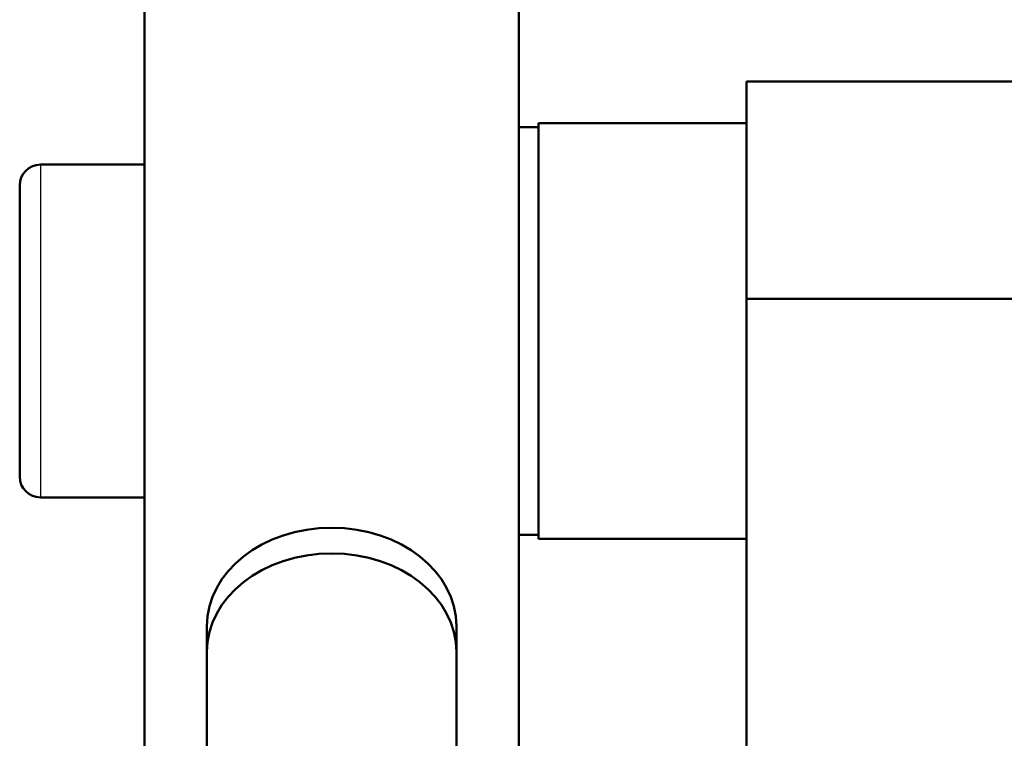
# Model space of a CAD drawing. Header units: millimetres. Extents: x 247 to 1050, y 34 to 1073.
# Tile 7 of 58: x 300 to 324, y 174 to 191. Entities that reach past the tile are written whole.
import ezdxf

# ---------------------------------------------------------------- set-up
doc = ezdxf.new("R2010")
doc.units = ezdxf.units.MM
doc.header["$LTSCALE"] = 0.75
doc.layers.add('Visible', color=7, linetype='Continuous', lineweight=50)
doc.layers.add('Visible Narrow', color=7, linetype='Continuous', lineweight=25)

msp = doc.modelspace()

# ---------------------------------------------------------------- linework, layer by layer
at = {"layer": 'Visible'}
for p, q in [((303.177, 212.857, 16.211), (303.177, 171.185, 48.768)), ((312.177, 171.185, 48.768), (312.177, 212.857, 16.211)), ((317.652, 189.394, 32.884), (325.552, 189.394, 32.884)), ((312.652, 188.294, 32.884), (312.177, 188.294, 32.884)), ((317.652, 188.394, 32.884), (312.652, 188.394, 32.884)), ((300.677, 187.394, 32.884), (303.177, 187.394, 32.884)), ((325.552, 184.167, 38.834), (317.652, 184.167, 38.834)), ((317.652, 184.167, 38.834), (317.652, 92.819, 38.834)), ((300.677, 179.394, 32.884), (303.177, 179.394, 32.884)), ((312.652, 178.494, 32.884), (312.177, 178.494, 32.884)), ((317.652, 178.394, 32.884), (312.652, 178.394, 32.884)), ((304.677, 173.147, 47.235), (304.677, 176.299, 44.773)), ((310.677, 173.147, 47.235), (310.677, 176.299, 44.773))]:
    msp.add_line(p, q, dxfattribs=at)
at = {"layer": 'Visible', "extrusion": (-1, 0, 0)}
for centre, radius, start in [((-183.394, 32.884, -317.652), 6, 97.402), ((-183.394, 32.884, -300.177), 3.5, 0)]:
    msp.add_arc(centre, radius, start, 180, dxfattribs=at)
at = {"layer": 'Visible', "extrusion": (1, 0, 0)}
msp.add_arc((183.394, 32.884, 312.652), 5, 0, 180, dxfattribs=at)
at = {"layer": 'Visible', "extrusion": (0, 0, -1)}
for centre, start, end in [((-300.677, 186.894, -32.884), 0, 90), ((-300.677, 179.894, -32.884), 270, 0)]:
    msp.add_arc(centre, 0.5, start, end, dxfattribs=at)
at = {"layer": 'Visible', "extrusion": (-1.16649e-15, 0.615661, 0.788011)}
msp.add_arc((-307.677, -111.361, 143.822), 3, 180, 360, dxfattribs=at)
at = {"layer": 'Visible', "extrusion": (-1.16649e-15, -0.615661, -0.788011)}
msp.add_arc((307.677, -111.361, -142.822), 3, 180, 360, dxfattribs=at)
at = {"layer": 'Visible Narrow', "extrusion": (1, 1.11022e-15, -1.11022e-15)}
msp.add_arc((183.394, 32.884, 300.677), 4, 0, 180, dxfattribs=at)

doc.saveas('drawing.dxf')
